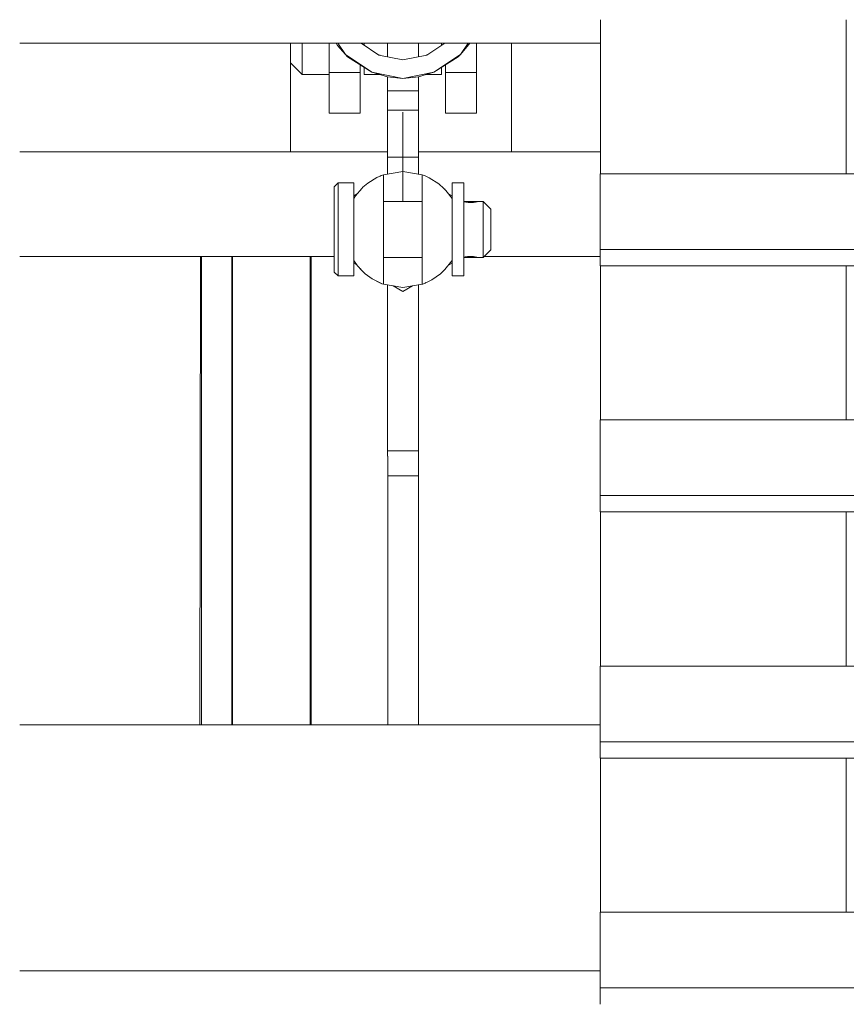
# Model space of a CAD drawing. Header units: millimetres. Extents: x 53056 to 116131, y -669674 to -625124.
# Tile 117 of 168: x 66289 to 66502, y -641516 to -641262. Entities that reach past the tile are written whole.
import ezdxf

# ---------------------------------------------------------------- set-up
doc = ezdxf.new("R2010")
doc.units = ezdxf.units.MM
doc.header["$MEASUREMENT"] = 0
doc.linetypes.add('DGN Style 1', pattern=[536.199087, 0.892178, -535.306909])
doc.linetypes.add('DGN Style 4', pattern=[1428.377269, 713.742545, -356.871273, 0.892178, -356.871273])
doc.layers.add('Side Cradle Tower', color=7, linetype='Continuous', lineweight=0)

# ---------------------------------------------------------------- blocks, each defined once
blk = doc.blocks.new('*U55')
at = {"layer": 'Side Cradle Tower', "color": 7, "linetype": 'Continuous', "lineweight": 0}
for p, q in [((-18091.61, 6098.05), (-18091.61, 6137.81)), ((-18305.05, 6131.77), (-18155.11, 6131.77)), ((-18235.11, 6131.77), (-18235.11, 6131.64)), ((-18225.11, 6131.23), (-18225.11, 6131.77)), ((-18225.11, 6131.23), (-18225.11, 6129.52)), ((-18216.11, 6131.23), (-18216.11, 6131.77)), ((-18210.11, 6128.25), (-18210.11, 6131.77)), ((-18202.11, 6128.25), (-18202.11, 6131.77)), ((-18196.11, 6131.77), (-18196.11, 6131.23)), ((-18178.1, 6103.66), (-18178.1, 6131.77)), ((-18225.11, 6129.52), (-18225.11, 6128.58)), ((-18212.31, 6128.69), (-18212.3, 6128.69)), ((-18212.3, 6128.69), (-18212.3, 6128.69)), ((-18199.91, 6128.69), (-18206.11, 6127.46)), ((-18199.91, 6128.69), (-18199.91, 6128.69)), ((-18199.9, 6128.69), (-18199.91, 6128.69)), ((-18198.07, 6124.26), (-18191.84, 6128.25)), ((-18235.11, 6126.66), (-18235.11, 6103.66)), ((-18225.11, 6126.38), (-18225.11, 6125.18)), ((-18217.11, 6126.15), (-18217.11, 6124.19)), ((-18195.11, 6126.15), (-18195.11, 6124.19)), ((-18225.11, 6125.18), (-18225.11, 6124.87)), ((-18225.11, 6124.19), (-18225.11, 6124.87)), ((-18225.11, 6113.66), (-18225.11, 6124.19)), ((-18217.11, 6124.19), (-18225.11, 6124.19)), ((-18217.11, 6124.19), (-18217.11, 6113.66)), ((-18206.11, 6122.66), (-18198.07, 6124.26)), ((-18202.11, 6123.04), (-18198.07, 6124.26)), ((-18195.11, 6124.19), (-18195.11, 6113.66)), ((-18187.11, 6124.19), (-18195.11, 6124.19)), ((-18187.11, 6113.66), (-18187.11, 6124.19)), ((-18210.11, 6119.43), (-18210.11, 6123.04)), ((-18206.11, 6122.66), (-18202.11, 6123.04)), ((-18202.11, 6119.43), (-18202.11, 6123.04)), ((-18202.11, 6119.43), (-18210.11, 6119.43)), ((-18091.61, 6120.25), (-18091.61, 6120.25)), ((-18225.11, 6113.66), (-18217.11, 6113.66)), ((-18210.11, 6114.43), (-18210.11, 6114.81)), ((-18210.11, 6112.94), (-18210.11, 6114.43)), ((-18202.11, 6114.43), (-18210.11, 6114.43)), ((-18202.11, 6114.43), (-18202.11, 6114.81)), ((-18187.11, 6113.66), (-18195.11, 6113.66)), ((-18202.11, 6102.3), (-18202.11, 6108.68)), ((-18305.05, 6103.66), (-18235.11, 6103.66)), ((-18235.11, 6103.66), (-18210.11, 6103.66)), ((-18202.11, 6103.66), (-18178.1, 6103.66)), ((-18178.1, 6103.66), (-18155.11, 6103.66)), ((-18210.11, 6097.97), (-18210.11, 6102.3)), ((-18202.11, 6102.3), (-18210.11, 6102.3)), ((-18202.11, 6097.97), (-18202.11, 6102.3)), ((-18155.16, 6098.05), (-17805.57, 6098.05)), ((-18218.81, 6092.33), (-18217.89, 6092.85)), ((-18194.33, 6092.86), (-18193.4, 6092.33)), ((-18155.16, 6074.27), (-18155.16, 6078.51)), ((-18155.16, 6078.51), (-17805.57, 6078.51)), ((-18305.05, 6076.65), (-18223.81, 6076.65)), ((-18258.38, 6076.65), (-18258.5, 5955.82)), ((-18258.1, 6076.65), (-18258.1, 5955.82)), ((-18250.26, 6076.65), (-18250.25, 5955.82)), ((-18250.14, 6076.65), (-18250.14, 5955.82)), ((-18217.98, 6074.51), (-18218.81, 6074.99)), ((-18217.97, 6074.5), (-18218.81, 6074.99)), ((-18193.4, 6074.99), (-18194.37, 6074.43)), ((-18193.4, 6074.99), (-18194.36, 6074.44)), ((-18185.16, 6076.65), (-18155.16, 6076.65)), ((-18155.16, 6074.27), (-17805.57, 6074.27)), ((-18091.61, 6034.51), (-18091.61, 6074.27)), ((-18206.11, 6067.66), (-18208.59, 6069.08)), ((-18206.11, 6067.66), (-18208.57, 6069.08)), ((-18203.64, 6069.08), (-18206.11, 6067.66)), ((-18203.63, 6069.08), (-18206.11, 6067.65)), ((-18206.11, 6067.66), (-18206.11, 6067.65)), ((-18206.11, 6067.65), (-18206.11, 6067.66)), ((-18202.1, 5955.82), (-18202.1, 6069.35)), ((-18091.61, 6048.49), (-18091.61, 6048.49)), ((-18155.16, 6034.51), (-17805.57, 6034.51)), ((-18210.11, 6026.55), (-18202.11, 6026.55)), ((-18209.98, 5955.82), (-18209.98, 6025.17)), ((-18155.16, 6010.73), (-18155.16, 6014.96)), ((-18155.16, 6014.96), (-17805.57, 6014.96)), ((-18155.16, 6010.73), (-17805.57, 6010.73)), ((-18091.61, 5970.96), (-18091.61, 6010.73)), ((-18155.16, 5970.96), (-17805.57, 5970.96)), ((-18305.05, 5955.82), (-18155.16, 5955.82)), ((-18155.16, 5947.18), (-18155.16, 5951.42)), ((-18155.16, 5951.42), (-17805.57, 5951.42)), ((-18155.16, 5947.18), (-17805.57, 5947.18)), ((-18091.61, 5907.42), (-18091.61, 5947.18)), ((-18155.16, 5907.42), (-17805.57, 5907.42)), ((-18305.05, 5892.32), (-18155.16, 5892.32)), ((-18155.16, 5883.64), (-18155.16, 5887.87)), ((-18155.16, 5887.87), (-17805.57, 5887.87))]:
    blk.add_line(p, q, dxfattribs=at)
at = {"layer": 'Side Cradle Tower', "color": 7, "linetype": 'DGN Style 4', "lineweight": 0}
for p, q in [((-18206.11, 6090.91), (-18206.11, 6113.9)), ((-18206.11, 6098.66), (-18211.11, 6097.8)), ((-18211.11, 6091.4), (-18211.11, 6097.8)), ((-18201.11, 6097.8), (-18201.11, 6091.4)), ((-18200.38, 6097.49), (-18199.3, 6097.03)), ((-18196.81, 6095.43), (-18195.53, 6094.23)), ((-18193.4, 6095.66), (-18190.4, 6095.66)), ((-18216.69, 6094.24), (-18216.43, 6094.54)), ((-18194.99, 6093.74), (-18195.53, 6094.23)), ((-18195.53, 6094.23), (-18195.53, 6094.23)), ((-18195.5, 6094.27), (-18195.5, 6094.26)), ((-18223.81, 6091.44), (-18223.81, 6087.87)), ((-18218.33, 6092.35), (-18218.81, 6091.64)), ((-18218.81, 6091.64), (-18218.8, 6091.64)), ((-18201.11, 6090.91), (-18211.11, 6090.91)), ((-18193.41, 6091.65), (-18193.4, 6091.64)), ((-18193.4, 6091.64), (-18193.41, 6091.65)), ((-18190.4, 6090.91), (-18186.78, 6090.91)), ((-18186.92, 6090.83), (-18186.78, 6090.87)), ((-18186.78, 6090.91), (-18186.63, 6090.91)), ((-18185.4, 6078.53), (-18185.4, 6080.88)), ((-18230.06, 6076.65), (-18230.01, 5955.82)), ((-18230.04, 6076.65), (-18229.94, 5955.82)), ((-18229.82, 5955.82), (-18229.82, 6076.65)), ((-18218.81, 6075.68), (-18218.81, 6075.92)), ((-18218.8, 6075.68), (-18218.81, 6075.68)), ((-18218.81, 6075.68), (-18218.8, 6075.68)), ((-18211.11, 6076.41), (-18201.11, 6076.41)), ((-18193.48, 6075.55), (-18193.4, 6075.68)), ((-18193.4, 6075.68), (-18193.41, 6075.67)), ((-18193.4, 6075.68), (-18193.41, 6075.68)), ((-18193.4, 6075.92), (-18193.4, 6075.68)), ((-18186.63, 6076.41), (-18190.4, 6076.41)), ((-18186.63, 6076.41), (-18186.63, 6076.41)), ((-18186.63, 6076.41), (-18186.63, 6076.41)), ((-18216.71, 6073.06), (-18216.71, 6073.05)), ((-18215.83, 6072.23), (-18216.66, 6073.1)), ((-18195.51, 6073.06), (-18196.37, 6072.24)), ((-18211.83, 6069.83), (-18214.01, 6070.91)), ((-18211.82, 6069.83), (-18211.83, 6069.83)), ((-18200.38, 6069.84), (-18200.94, 6069.58)), ((-18193.4, 6071.66), (-18190.4, 6071.66)), ((-18211.46, 6069.65), (-18211.11, 6069.52)), ((-18211.11, 6069.52), (-18211.13, 6069.53)), ((-18206.11, 6068.66), (-18201.11, 6069.52))]:
    blk.add_line(p, q, dxfattribs=at)
at = {"layer": 'Side Cradle Tower', "color": 7, "linetype": 'Continuous', "lineweight": 0, "flags": 128}
for points in [[(-18155.11, 6098.05), (-18155.11, 6125.51), (-18155.11, 6137.81)], [(-18225.11, 6123.66), (-18232.11, 6123.66), (-18235.11, 6126.66), (-18235.11, 6127.95), (-18235.11, 6131.64)], [(-18232.11, 6131.77), (-18232.11, 6129.52), (-18232.11, 6125.18), (-18232.11, 6123.66)], [(-18223.34, 6131.77), (-18222.96, 6131.13), (-18220.95, 6128.81)], [(-18222.93, 6131.77), (-18220.95, 6128.81), (-18214.14, 6124.26), (-18206.11, 6122.66)], [(-18212.3, 6128.69), (-18212.3, 6128.69), (-18216.91, 6131.77)], [(-18195.3, 6131.77), (-18199.91, 6128.69), (-18199.91, 6128.69)], [(-18198.07, 6124.26), (-18191.26, 6128.81), (-18189.28, 6131.77)], [(-18191.26, 6128.81), (-18189.05, 6131.4), (-18188.84, 6131.77)], [(-18187.11, 6124.19), (-18187.11, 6127.32), (-18187.11, 6131.77)], [(-18225.11, 6126.38), (-18225.11, 6127.32), (-18225.11, 6128.58)], [(-18220.95, 6128.81), (-18220.37, 6128.25), (-18214.14, 6124.26)], [(-18211.95, 6128.62), (-18212.28, 6128.74), (-18212.53, 6128.84)], [(-18206.11, 6127.46), (-18212.3, 6128.69), (-18212.3, 6128.69)], [(-18200.38, 6128.6), (-18199.94, 6128.76), (-18199.55, 6128.93)], [(-18191.84, 6128.25), (-18191.84, 6128.25), (-18191.26, 6128.81)], [(-18212.15, 6123.66), (-18216.11, 6123.66), (-18216.11, 6125.18), (-18216.11, 6125.51)], [(-18214.14, 6124.26), (-18210.11, 6123.04), (-18206.11, 6122.66)], [(-18196.11, 6125.51), (-18196.11, 6125.18), (-18196.11, 6123.66), (-18200.06, 6123.66)], [(-18210.11, 6114.81), (-18210.11, 6115.89), (-18210.11, 6117.51), (-18210.11, 6119.43)], [(-18202.11, 6114.81), (-18202.11, 6115.89), (-18202.11, 6117.51), (-18202.11, 6119.43)], [(-18202.11, 6108.68), (-18202.11, 6112.94), (-18202.11, 6114.43)], [(-18210.11, 6102.3), (-18210.11, 6108.68), (-18210.11, 6112.94)], [(-18203.43, 6098.2), (-18203.44, 6098.2), (-18203.44, 6098.2)], [(-18155.16, 6078.51), (-18155.16, 6098.05), (-18155.16, 6098.05)], [(-18155.11, 6034.51), (-18155.11, 6039.89), (-18155.11, 6060.53), (-18155.11, 6074.27)], [(-18210.11, 6025.17), (-18210.11, 6026.55), (-18210.11, 6069.35)], [(-18202.11, 6020.07), (-18202.11, 6026.55), (-18202.11, 6069.35)], [(-18155.16, 6014.96), (-18155.16, 6034.51), (-18155.16, 6034.51)], [(-18209.98, 6025.16), (-18209.98, 6025.17), (-18210.11, 6025.17)], [(-18202.11, 6020.07), (-18202.11, 6020.07), (-18205.75, 6020.07), (-18209.98, 6020.07)], [(-18155.11, 5970.96), (-18155.11, 5974.92), (-18155.11, 5997.08), (-18155.11, 6010.73)], [(-18155.16, 5951.42), (-18155.16, 5970.96), (-18155.16, 5970.96)], [(-18155.11, 5907.42), (-18155.11, 5911.46), (-18155.11, 5932.11), (-18155.11, 5947.18)], [(-18155.16, 5887.87), (-18155.16, 5907.42), (-18155.16, 5907.42)]]:
    blk.add_lwpolyline(points, dxfattribs=at)
at = {"layer": 'Side Cradle Tower', "color": 7, "linetype": 'DGN Style 4', "lineweight": 0, "flags": 128}
for points in [[(-18211.11, 6097.8), (-18211.83, 6097.49), (-18212.86, 6097.05), (-18215.18, 6095.6), (-18216.43, 6094.54), (-18216.43, 6094.54)], [(-18211.98, 6097.43), (-18211.85, 6097.52), (-18211.11, 6097.8), (-18211.11, 6097.8)], [(-18206.11, 6098.66), (-18201.11, 6097.8), (-18200.36, 6097.52), (-18199.3, 6097.03), (-18196.81, 6095.43), (-18196.81, 6095.43)], [(-18201.11, 6097.8), (-18200.38, 6097.49), (-18200.38, 6097.49)], [(-18223.81, 6091.44), (-18223.81, 6093.82), (-18223.81, 6094.66), (-18222.81, 6095.66), (-18218.81, 6095.66), (-18218.81, 6094.75), (-18218.81, 6092.14), (-18218.81, 6091.64)], [(-18222.81, 6071.66), (-18222.81, 6072.57), (-18222.81, 6075.17), (-18222.81, 6079.07), (-18222.81, 6083.66), (-18222.81, 6088.25), (-18222.81, 6092.14), (-18222.81, 6094.75), (-18222.81, 6095.66)], [(-18196.81, 6095.43), (-18195.5, 6094.27), (-18195.31, 6094.03)], [(-18193.4, 6095.66), (-18193.4, 6094.75), (-18193.4, 6092.14), (-18193.4, 6091.64)], [(-18190.4, 6095.66), (-18190.4, 6094.75), (-18190.4, 6092.14), (-18190.4, 6088.25), (-18190.4, 6083.66)], [(-18216.69, 6094.24), (-18216.69, 6094.24), (-18218.33, 6092.35), (-18218.8, 6091.64), (-18218.8, 6091.64)], [(-18216.71, 6094.27), (-18216.71, 6094.27), (-18217.22, 6093.63)], [(-18216.43, 6094.54), (-18216.71, 6094.27), (-18216.71, 6094.27)], [(-18194.99, 6093.74), (-18193.4, 6091.64), (-18193.4, 6091.4), (-18193.4, 6083.66), (-18193.4, 6075.92)], [(-18218.81, 6091.64), (-18218.81, 6091.4), (-18218.81, 6083.66), (-18218.81, 6075.92)], [(-18211.11, 6091.4), (-18211.11, 6083.66), (-18211.11, 6075.92), (-18211.11, 6069.52)], [(-18200.94, 6069.58), (-18200.94, 6069.58), (-18201.11, 6069.52), (-18201.11, 6075.92), (-18201.11, 6083.66), (-18201.11, 6091.4)], [(-18190.4, 6090.85), (-18190.27, 6090.82), (-18190.09, 6090.78), (-18190.04, 6090.77), (-18189.82, 6090.73), (-18189.56, 6090.69), (-18189.39, 6090.67), (-18189.23, 6090.65), (-18188.91, 6090.63), (-18188.63, 6090.63), (-18188.56, 6090.63), (-18188.25, 6090.64), (-18187.91, 6090.66), (-18187.86, 6090.67), (-18187.65, 6090.7), (-18187.34, 6090.74), (-18187.22, 6090.77), (-18187.13, 6090.79), (-18186.92, 6090.83), (-18186.78, 6090.87), (-18186.78, 6090.87), (-18186.67, 6090.9), (-18186.63, 6090.91), (-18185.4, 6090.91), (-18183.4, 6088.91), (-18183.4, 6088.51), (-18183.4, 6087.37), (-18183.4, 6085.67), (-18183.4, 6083.66), (-18183.4, 6081.65), (-18183.4, 6079.95), (-18183.4, 6078.81), (-18183.4, 6078.41), (-18185.4, 6076.41), (-18186.63, 6076.41), (-18186.63, 6076.41)], [(-18186.92, 6090.83), (-18187.13, 6090.79), (-18187.22, 6090.77), (-18187.34, 6090.74), (-18187.65, 6090.7), (-18187.86, 6090.67), (-18187.91, 6090.66), (-18188.25, 6090.64), (-18188.56, 6090.63), (-18188.63, 6090.63), (-18188.91, 6090.63), (-18189.23, 6090.65), (-18189.39, 6090.67), (-18189.56, 6090.69), (-18189.82, 6090.73), (-18190.04, 6090.77), (-18190.09, 6090.78), (-18190.27, 6090.82), (-18190.4, 6090.85)], [(-18186.67, 6090.9), (-18186.78, 6090.87), (-18186.78, 6090.87)], [(-18186.67, 6090.9), (-18186.67, 6090.9), (-18186.63, 6090.91), (-18186.63, 6090.91)], [(-18185.4, 6090.91), (-18185.4, 6090.36), (-18185.4, 6088.79), (-18185.4, 6086.43), (-18185.4, 6083.66), (-18185.4, 6080.88)], [(-18218.81, 6075.68), (-18218.81, 6075.17), (-18218.81, 6072.57), (-18218.81, 6071.66), (-18222.81, 6071.66), (-18223.81, 6072.66), (-18223.81, 6073.5), (-18223.81, 6075.88), (-18223.81, 6079.45), (-18223.81, 6083.66), (-18223.81, 6087.87)], [(-18190.4, 6083.66), (-18190.4, 6079.07), (-18190.4, 6075.17), (-18190.4, 6072.57), (-18190.4, 6071.66), (-18190.4, 6071.66)], [(-18185.4, 6078.53), (-18185.4, 6076.96), (-18185.4, 6076.41)], [(-18216.67, 6073.1), (-18216.66, 6073.1), (-18217.8, 6074.26), (-18218.81, 6075.68)], [(-18193.48, 6075.55), (-18193.48, 6075.55), (-18195.25, 6073.3), (-18195.51, 6073.06), (-18195.51, 6073.06)], [(-18193.48, 6075.55), (-18193.41, 6075.67), (-18193.41, 6075.67)], [(-18193.4, 6075.68), (-18193.4, 6075.17), (-18193.4, 6072.57), (-18193.4, 6071.66), (-18193.4, 6071.66)], [(-18186.63, 6076.41), (-18186.63, 6076.41), (-18186.64, 6076.41), (-18186.7, 6076.43), (-18186.78, 6076.45), (-18186.8, 6076.46), (-18186.98, 6076.5), (-18187.16, 6076.54), (-18187.22, 6076.55), (-18187.44, 6076.59), (-18187.7, 6076.63), (-18187.87, 6076.65), (-18188.03, 6076.66), (-18188.34, 6076.68), (-18188.63, 6076.69), (-18188.7, 6076.69), (-18189, 6076.68), (-18189.35, 6076.65), (-18189.39, 6076.65), (-18189.61, 6076.62), (-18189.91, 6076.57), (-18190.04, 6076.55), (-18190.12, 6076.53), (-18190.34, 6076.48), (-18190.4, 6076.47)], [(-18186.63, 6076.41), (-18186.64, 6076.41), (-18186.7, 6076.43), (-18186.78, 6076.45), (-18186.8, 6076.46), (-18186.98, 6076.5), (-18187.16, 6076.54), (-18187.22, 6076.55), (-18187.44, 6076.59), (-18187.7, 6076.63), (-18187.87, 6076.65), (-18188.03, 6076.66), (-18188.34, 6076.68), (-18188.63, 6076.69), (-18188.7, 6076.69), (-18189, 6076.68), (-18189.35, 6076.65), (-18189.39, 6076.65), (-18189.61, 6076.62), (-18189.91, 6076.57), (-18190.04, 6076.55), (-18190.12, 6076.53), (-18190.34, 6076.48), (-18190.4, 6076.47)], [(-18186.63, 6076.41), (-18186.63, 6076.41), (-18186.63, 6076.41), (-18186.63, 6076.41)], [(-18215.83, 6072.23), (-18216.71, 6073.05), (-18217.13, 6073.58)], [(-18196.37, 6072.25), (-18195.5, 6073.05), (-18195.5, 6073.05)], [(-18195.43, 6073.13), (-18195.5, 6073.05), (-18195.5, 6073.05)], [(-18214, 6070.91), (-18214.01, 6070.91), (-18215.83, 6072.23), (-18215.83, 6072.23)], [(-18211.5, 6069.67), (-18211.85, 6069.8), (-18214, 6070.91)], [(-18211.83, 6069.83), (-18211.83, 6069.83), (-18211.46, 6069.65)], [(-18200.15, 6069.94), (-18200.36, 6069.8), (-18200.94, 6069.58)], [(-18200.38, 6069.84), (-18200.38, 6069.84), (-18198.66, 6070.64), (-18196.37, 6072.24), (-18196.37, 6072.24)], [(-18206.11, 6068.66), (-18211.11, 6069.52), (-18211.11, 6069.52)]]:
    blk.add_lwpolyline(points, dxfattribs=at)

msp = doc.modelspace()

# ---------------------------------------------------------------- block references
at = {"color": 7, "linetype": 'DGN Style 1', "lineweight": 0}
msp.add_blockref('*U55', (84593.95, -647399.35), dxfattribs=at)

doc.saveas('drawing.dxf')
